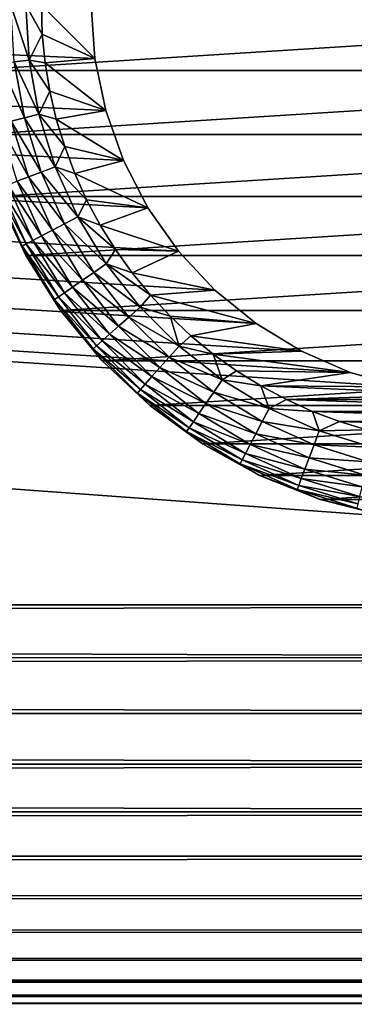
# Model space of a CAD drawing. Extents: x 0 to 500, y -78 to 1006.
# Tile 156 of 256: x 458.46 to 466.84, y 345.2 to 369.84. Entities that reach past the tile are written whole.
import ezdxf

# ---------------------------------------------------------------- set-up
doc = ezdxf.new("R2010")
doc.units = 0
doc.header["$LTSCALE"] = 65.185185
for name, color, linetype in [('42', 7, 'CONTINUOUS'), ('43', 7, 'CONTINUOUS'), ('44', 7, 'CONTINUOUS'), ('50', 7, 'CONTINUOUS'), ('56', 7, 'CONTINUOUS'), ('78', 7, 'CONTINUOUS'), ('79', 7, 'CONTINUOUS'), ('81', 7, 'CONTINUOUS')]:
    doc.layers.add(name, color=color, linetype=linetype)

msp = doc.modelspace()

# ---------------------------------------------------------------- linework, layer by layer
at = {"layer": '42', "color": 7, "linetype": 'CONTINUOUS'}
for points in [[(460.25, 370.2, 10), (460.341, 368.872, 10), (460.25, 370.2, 26), (460.25, 370.2, 10)], [(460.25, 370.2, 26), (460.341, 368.872, 10), (460.341, 368.872, 26), (460.25, 370.2, 26)], [(460.341, 368.872, 10), (460.612, 367.569, 10), (460.341, 368.872, 26), (460.341, 368.872, 10)], [(460.341, 368.872, 26), (460.612, 367.569, 10), (460.612, 367.569, 26), (460.341, 368.872, 26)], [(460.612, 367.569, 10), (461.057, 366.316, 10), (460.612, 367.569, 26), (460.612, 367.569, 10)], [(460.612, 367.569, 26), (461.057, 366.316, 10), (461.057, 366.316, 26), (460.612, 367.569, 26)], [(461.057, 366.316, 10), (461.669, 365.134, 10), (461.057, 366.316, 26), (461.057, 366.316, 10)], [(461.057, 366.316, 26), (461.669, 365.134, 10), (461.669, 365.134, 26), (461.057, 366.316, 26)], [(461.669, 365.134, 10), (462.437, 364.047, 10), (461.669, 365.134, 26), (461.669, 365.134, 10)], [(461.669, 365.134, 26), (462.437, 364.047, 10), (462.437, 364.047, 26), (461.669, 365.134, 26)], [(462.437, 364.047, 10), (463.345, 363.074, 10), (462.437, 364.047, 26), (462.437, 364.047, 10)], [(462.437, 364.047, 26), (463.345, 363.074, 10), (463.345, 363.074, 26), (462.437, 364.047, 26)], [(463.345, 363.074, 10), (464.377, 362.235, 10), (463.345, 363.074, 26), (463.345, 363.074, 10)], [(463.345, 363.074, 26), (464.377, 362.235, 10), (464.377, 362.235, 26), (463.345, 363.074, 26)], [(464.377, 362.235, 10), (465.514, 361.543, 10), (464.377, 362.235, 26), (464.377, 362.235, 10)], [(464.377, 362.235, 26), (465.514, 361.543, 10), (465.514, 361.543, 26), (464.377, 362.235, 26)], [(465.514, 361.543, 10), (466.735, 361.013, 10), (465.514, 361.543, 26), (465.514, 361.543, 10)], [(465.514, 361.543, 26), (466.735, 361.013, 10), (466.735, 361.013, 26), (465.514, 361.543, 26)], [(466.735, 361.013, 10), (468.016, 360.654, 10), (466.735, 361.013, 26), (466.735, 361.013, 10)], [(466.735, 361.013, 26), (468.016, 360.654, 10), (468.016, 360.654, 26), (466.735, 361.013, 26)]]:
    msp.add_3dface(points, dxfattribs=at)
at = {"layer": '43', "color": 7, "linetype": 'CONTINUOUS'}
for points in [[(460.25, 370.2, 26), (460.341, 368.872, 26), (459, 370.2, 26), (460.25, 370.2, 26)], [(459, 370.2, 26), (460.341, 368.872, 26), (459.024, 369.481, 26), (459, 370.2, 26)], [(459.024, 369.481, 26), (460.341, 368.872, 26), (459.094, 368.764, 26), (459.024, 369.481, 26)], [(460.341, 368.872, 26), (460.612, 367.569, 26), (459.094, 368.764, 26), (460.341, 368.872, 26)], [(459.094, 368.764, 26), (460.612, 367.569, 26), (459.211, 368.054, 26), (459.094, 368.764, 26)], [(459.211, 368.054, 26), (460.612, 367.569, 26), (459.375, 367.353, 26), (459.211, 368.054, 26)], [(460.612, 367.569, 26), (461.057, 366.316, 26), (459.375, 367.353, 26), (460.612, 367.569, 26)], [(459.375, 367.353, 26), (461.057, 366.316, 26), (459.584, 366.664, 26), (459.375, 367.353, 26)], [(459.584, 366.664, 26), (461.057, 366.316, 26), (459.837, 365.991, 26), (459.584, 366.664, 26)], [(461.057, 366.316, 26), (461.669, 365.134, 26), (459.837, 365.991, 26), (461.057, 366.316, 26)], [(459.837, 365.991, 26), (461.669, 365.134, 26), (460.134, 365.335, 26), (459.837, 365.991, 26)], [(460.134, 365.335, 26), (461.669, 365.134, 26), (460.474, 364.7, 26), (460.134, 365.335, 26)], [(461.669, 365.134, 26), (462.437, 364.047, 26), (460.474, 364.7, 26), (461.669, 365.134, 26)], [(460.474, 364.7, 26), (462.437, 364.047, 26), (460.854, 364.089, 26), (460.474, 364.7, 26)], [(460.854, 364.089, 26), (462.437, 364.047, 26), (461.273, 363.504, 26), (460.854, 364.089, 26)], [(462.437, 364.047, 26), (463.345, 363.074, 26), (461.273, 363.504, 26), (462.437, 364.047, 26)], [(461.273, 363.504, 26), (463.345, 363.074, 26), (461.73, 362.947, 26), (461.273, 363.504, 26)], [(463.345, 363.074, 26), (464.377, 362.235, 26), (461.73, 362.947, 26), (463.345, 363.074, 26)], [(461.73, 362.947, 26), (464.377, 362.235, 26), (462.222, 362.422, 26), (461.73, 362.947, 26)], [(462.222, 362.422, 26), (464.377, 362.235, 26), (462.747, 361.93, 26), (462.222, 362.422, 26)], [(464.377, 362.235, 26), (465.514, 361.543, 26), (462.747, 361.93, 26), (464.377, 362.235, 26)], [(462.747, 361.93, 26), (465.514, 361.543, 26), (463.304, 361.473, 26), (462.747, 361.93, 26)], [(465.514, 361.543, 26), (466.735, 361.013, 26), (463.304, 361.473, 26), (465.514, 361.543, 26)], [(463.304, 361.473, 26), (466.735, 361.013, 26), (463.889, 361.054, 26), (463.304, 361.473, 26)], [(463.889, 361.054, 26), (466.735, 361.013, 26), (464.5, 360.674, 26), (463.889, 361.054, 26)], [(466.735, 361.013, 26), (468.016, 360.654, 26), (464.5, 360.674, 26), (466.735, 361.013, 26)], [(468.016, 360.654, 26), (469.335, 360.473, 26), (464.5, 360.674, 26), (468.016, 360.654, 26)], [(464.5, 360.674, 26), (469.335, 360.473, 26), (465.135, 360.334, 26), (464.5, 360.674, 26)], [(465.135, 360.334, 26), (469.335, 360.473, 26), (474.865, 360.334, 26), (465.135, 360.334, 26)], [(465.79, 360.037, 26), (465.135, 360.334, 26), (474.21, 360.037, 26), (465.79, 360.037, 26)], [(474.21, 360.037, 26), (465.135, 360.334, 26), (474.865, 360.334, 26), (474.21, 360.037, 26)], [(466.464, 359.784, 26), (465.79, 360.037, 26), (473.536, 359.784, 26), (466.464, 359.784, 26)], [(473.536, 359.784, 26), (465.79, 360.037, 26), (474.21, 360.037, 26), (473.536, 359.784, 26)], [(467.153, 359.575, 26), (466.464, 359.784, 26), (472.847, 359.575, 26), (467.153, 359.575, 26)], [(472.847, 359.575, 26), (466.464, 359.784, 26), (473.536, 359.784, 26), (472.847, 359.575, 26)]]:
    msp.add_3dface(points, dxfattribs=at)
at = {"layer": '44', "color": 7, "linetype": 'CONTINUOUS'}
for points in [[(457.103, 368.571, 76), (483, 370.2, 76), (457, 370.2, 76), (457.103, 368.571, 76)], [(482.897, 368.571, 76), (483, 370.2, 76), (457.103, 368.571, 76), (482.897, 368.571, 76)], [(457.408, 366.967, 76), (482.897, 368.571, 76), (457.103, 368.571, 76), (457.408, 366.967, 76)], [(482.592, 366.967, 76), (482.897, 368.571, 76), (457.408, 366.967, 76), (482.592, 366.967, 76)], [(457.913, 365.414, 76), (482.592, 366.967, 76), (457.408, 366.967, 76), (457.913, 365.414, 76)], [(482.087, 365.414, 76), (482.592, 366.967, 76), (457.913, 365.414, 76), (482.087, 365.414, 76)], [(458.608, 363.937, 76), (482.087, 365.414, 76), (457.913, 365.414, 76), (458.608, 363.937, 76)], [(481.392, 363.937, 76), (482.087, 365.414, 76), (458.608, 363.937, 76), (481.392, 363.937, 76)], [(459.483, 362.559, 76), (481.392, 363.937, 76), (458.608, 363.937, 76), (459.483, 362.559, 76)], [(480.517, 362.559, 76), (481.392, 363.937, 76), (459.483, 362.559, 76), (480.517, 362.559, 76)], [(460.523, 361.301, 76), (480.517, 362.559, 76), (459.483, 362.559, 76), (460.523, 361.301, 76)], [(479.477, 361.301, 76), (480.517, 362.559, 76), (460.523, 361.301, 76), (479.477, 361.301, 76)], [(461.713, 360.183, 76), (479.477, 361.301, 76), (460.523, 361.301, 76), (461.713, 360.183, 76)], [(478.287, 360.183, 76), (479.477, 361.301, 76), (461.713, 360.183, 76), (478.287, 360.183, 76)], [(463.034, 359.224, 76), (478.287, 360.183, 76), (461.713, 360.183, 76), (463.034, 359.224, 76)], [(476.966, 359.224, 76), (478.287, 360.183, 76), (463.034, 359.224, 76), (476.966, 359.224, 76)], [(464.465, 358.437, 76), (476.966, 359.224, 76), (463.034, 359.224, 76), (464.465, 358.437, 76)], [(475.535, 358.437, 76), (476.966, 359.224, 76), (464.465, 358.437, 76), (475.535, 358.437, 76)], [(465.983, 357.836, 76), (475.535, 358.437, 76), (464.465, 358.437, 76), (465.983, 357.836, 76)], [(474.017, 357.836, 76), (475.535, 358.437, 76), (465.983, 357.836, 76), (474.017, 357.836, 76)], [(467.564, 357.43, 76), (474.017, 357.836, 76), (465.983, 357.836, 76), (467.564, 357.43, 76)]]:
    msp.add_3dface(points, dxfattribs=at)
at = {"layer": '50', "color": 7, "linetype": 'CONTINUOUS'}
for points in [[(458.608, 363.937, 76), (457.913, 365.414, 76), (458.608, 363.937, 28), (458.608, 363.937, 76)], [(458.608, 363.937, 28), (457.913, 365.414, 76), (457.913, 365.414, 28), (458.608, 363.937, 28)], [(459.483, 362.559, 76), (458.608, 363.937, 76), (459.483, 362.559, 28), (459.483, 362.559, 76)], [(459.483, 362.559, 28), (458.608, 363.937, 76), (458.608, 363.937, 28), (459.483, 362.559, 28)], [(460.523, 361.301, 76), (459.483, 362.559, 76), (460.523, 361.301, 28), (460.523, 361.301, 76)], [(460.523, 361.301, 28), (459.483, 362.559, 76), (459.483, 362.559, 28), (460.523, 361.301, 28)], [(461.713, 360.183, 76), (460.523, 361.301, 76), (461.713, 360.183, 28), (461.713, 360.183, 76)], [(461.713, 360.183, 28), (460.523, 361.301, 76), (460.523, 361.301, 28), (461.713, 360.183, 28)], [(463.034, 359.224, 76), (461.713, 360.183, 76), (463.034, 359.224, 28), (463.034, 359.224, 76)], [(463.034, 359.224, 28), (461.713, 360.183, 76), (461.713, 360.183, 28), (463.034, 359.224, 28)], [(464.465, 358.437, 76), (463.034, 359.224, 76), (464.465, 358.437, 28), (464.465, 358.437, 76)], [(464.465, 358.437, 28), (463.034, 359.224, 76), (463.034, 359.224, 28), (464.465, 358.437, 28)], [(465.983, 357.836, 76), (464.465, 358.437, 76), (465.983, 357.836, 28), (465.983, 357.836, 76)], [(465.983, 357.836, 28), (464.465, 358.437, 76), (464.465, 358.437, 28), (465.983, 357.836, 28)], [(467.564, 357.43, 76), (465.983, 357.836, 76), (467.564, 357.43, 28), (467.564, 357.43, 76)], [(467.564, 357.43, 28), (465.983, 357.836, 76), (465.983, 357.836, 28), (467.564, 357.43, 28)]]:
    msp.add_3dface(points, dxfattribs=at)
at = {"layer": '56', "color": 7, "linetype": 'CONTINUOUS'}
for points in [[(458.61, 370.2, 26.038), (458.693, 368.827, 26.038), (458.234, 370.2, 26.152), (458.61, 370.2, 26.038)], [(458.234, 370.2, 26.152), (458.693, 368.827, 26.038), (458.32, 368.782, 26.152), (458.234, 370.2, 26.152)], [(459, 370.2, 26), (459.024, 369.481, 26), (458.61, 370.2, 26.038), (459, 370.2, 26)], [(458.61, 370.2, 26.038), (459.024, 369.481, 26), (458.693, 368.827, 26.038), (458.61, 370.2, 26.038)], [(459.024, 369.481, 26), (459.094, 368.764, 26), (458.693, 368.827, 26.038), (459.024, 369.481, 26)], [(458.32, 368.782, 26.152), (458.576, 367.384, 26.152), (457.977, 368.74, 26.337), (458.32, 368.782, 26.152)], [(457.977, 368.74, 26.337), (458.576, 367.384, 26.152), (458.24, 367.301, 26.337), (457.977, 368.74, 26.337)], [(458.693, 368.827, 26.038), (458.941, 367.474, 26.038), (458.32, 368.782, 26.152), (458.693, 368.827, 26.038)], [(458.32, 368.782, 26.152), (458.941, 367.474, 26.038), (458.576, 367.384, 26.152), (458.32, 368.782, 26.152)], [(459.094, 368.764, 26), (459.211, 368.054, 26), (458.693, 368.827, 26.038), (459.094, 368.764, 26)], [(458.693, 368.827, 26.038), (459.211, 368.054, 26), (458.941, 367.474, 26.038), (458.693, 368.827, 26.038)], [(459.211, 368.054, 26), (459.375, 367.353, 26), (458.941, 367.474, 26.038), (459.211, 368.054, 26)], [(458.941, 367.474, 26.038), (459.35, 366.161, 26.038), (458.576, 367.384, 26.152), (458.941, 367.474, 26.038)], [(459.375, 367.353, 26), (459.584, 366.664, 26), (458.941, 367.474, 26.038), (459.375, 367.353, 26)], [(458.941, 367.474, 26.038), (459.584, 366.664, 26), (459.35, 366.161, 26.038), (458.941, 367.474, 26.038)], [(458.24, 367.301, 26.337), (458.675, 365.905, 26.337), (457.946, 367.229, 26.587), (458.24, 367.301, 26.337)], [(457.946, 367.229, 26.587), (458.675, 365.905, 26.337), (458.392, 365.798, 26.587), (457.946, 367.229, 26.587)], [(458.576, 367.384, 26.152), (458.999, 366.028, 26.152), (458.24, 367.301, 26.337), (458.576, 367.384, 26.152)], [(458.24, 367.301, 26.337), (458.999, 366.028, 26.152), (458.675, 365.905, 26.337), (458.24, 367.301, 26.337)], [(458.576, 367.384, 26.152), (459.35, 366.161, 26.038), (458.999, 366.028, 26.152), (458.576, 367.384, 26.152)], [(459.584, 366.664, 26), (459.837, 365.991, 26), (459.35, 366.161, 26.038), (459.584, 366.664, 26)], [(459.35, 366.161, 26.038), (459.914, 364.907, 26.038), (458.999, 366.028, 26.152), (459.35, 366.161, 26.038)], [(459.837, 365.991, 26), (460.134, 365.335, 26), (459.35, 366.161, 26.038), (459.837, 365.991, 26)], [(459.35, 366.161, 26.038), (460.134, 365.335, 26), (459.914, 364.907, 26.038), (459.35, 366.161, 26.038)], [(458.999, 366.028, 26.152), (459.582, 364.732, 26.152), (458.675, 365.905, 26.337), (458.999, 366.028, 26.152)], [(458.999, 366.028, 26.152), (459.914, 364.907, 26.038), (459.582, 364.732, 26.152), (458.999, 366.028, 26.152)], [(458.159, 365.709, 26.89), (458.787, 364.315, 26.89), (457.986, 365.644, 27.236), (458.159, 365.709, 26.89)], [(458.392, 365.798, 26.587), (459.007, 364.43, 26.587), (458.159, 365.709, 26.89), (458.392, 365.798, 26.587)], [(458.159, 365.709, 26.89), (459.007, 364.43, 26.587), (458.787, 364.315, 26.89), (458.159, 365.709, 26.89)], [(458.675, 365.905, 26.337), (459.276, 364.571, 26.337), (458.392, 365.798, 26.587), (458.675, 365.905, 26.337)], [(458.392, 365.798, 26.587), (459.276, 364.571, 26.337), (459.007, 364.43, 26.587), (458.392, 365.798, 26.587)], [(458.675, 365.905, 26.337), (459.582, 364.732, 26.152), (459.276, 364.571, 26.337), (458.675, 365.905, 26.337)], [(457.986, 365.644, 27.236), (458.623, 364.229, 27.236), (457.88, 365.604, 27.612), (457.986, 365.644, 27.236)], [(457.913, 365.414, 28), (457.88, 365.604, 27.612), (458.523, 364.176, 27.612), (457.913, 365.414, 28)], [(457.88, 365.604, 27.612), (458.623, 364.229, 27.236), (458.523, 364.176, 27.612), (457.88, 365.604, 27.612)], [(457.986, 365.644, 27.236), (458.787, 364.315, 26.89), (458.623, 364.229, 27.236), (457.986, 365.644, 27.236)], [(458.608, 363.937, 28), (457.913, 365.414, 28), (458.523, 364.176, 27.612), (458.608, 363.937, 28)], [(460.134, 365.335, 26), (460.474, 364.7, 26), (459.914, 364.907, 26.038), (460.134, 365.335, 26)], [(459.582, 364.732, 26.152), (460.317, 363.516, 26.152), (459.276, 364.571, 26.337), (459.582, 364.732, 26.152)], [(459.914, 364.907, 26.038), (460.626, 363.73, 26.038), (459.582, 364.732, 26.152), (459.914, 364.907, 26.038)], [(459.582, 364.732, 26.152), (460.626, 363.73, 26.038), (460.317, 363.516, 26.152), (459.582, 364.732, 26.152)], [(460.474, 364.7, 26), (460.854, 364.089, 26), (459.914, 364.907, 26.038), (460.474, 364.7, 26)], [(459.914, 364.907, 26.038), (460.854, 364.089, 26), (460.626, 363.73, 26.038), (459.914, 364.907, 26.038)], [(459.007, 364.43, 26.587), (459.783, 363.147, 26.587), (458.787, 364.315, 26.89), (459.007, 364.43, 26.587)], [(459.276, 364.571, 26.337), (460.032, 363.32, 26.337), (459.007, 364.43, 26.587), (459.276, 364.571, 26.337)], [(459.007, 364.43, 26.587), (460.032, 363.32, 26.337), (459.783, 363.147, 26.587), (459.007, 364.43, 26.587)], [(459.276, 364.571, 26.337), (460.317, 363.516, 26.152), (460.032, 363.32, 26.337), (459.276, 364.571, 26.337)], [(458.623, 364.229, 27.236), (459.426, 362.901, 27.236), (458.523, 364.176, 27.612), (458.623, 364.229, 27.236)], [(458.787, 364.315, 26.89), (459.578, 363.006, 26.89), (458.623, 364.229, 27.236), (458.787, 364.315, 26.89)], [(458.623, 364.229, 27.236), (459.578, 363.006, 26.89), (459.426, 362.901, 27.236), (458.623, 364.229, 27.236)], [(458.787, 364.315, 26.89), (459.783, 363.147, 26.587), (459.578, 363.006, 26.89), (458.787, 364.315, 26.89)], [(458.608, 363.937, 28), (458.523, 364.176, 27.612), (459.332, 362.837, 27.612), (458.608, 363.937, 28)], [(458.523, 364.176, 27.612), (459.426, 362.901, 27.236), (459.332, 362.837, 27.612), (458.523, 364.176, 27.612)], [(460.854, 364.089, 26), (461.273, 363.504, 26), (460.626, 363.73, 26.038), (460.854, 364.089, 26)], [(459.483, 362.559, 28), (458.608, 363.937, 28), (459.332, 362.837, 27.612), (459.483, 362.559, 28)], [(460.626, 363.73, 26.038), (461.474, 362.647, 26.038), (460.317, 363.516, 26.152), (460.626, 363.73, 26.038)], [(461.273, 363.504, 26), (461.73, 362.947, 26), (460.626, 363.73, 26.038), (461.273, 363.504, 26)], [(460.626, 363.73, 26.038), (461.73, 362.947, 26), (461.474, 362.647, 26.038), (460.626, 363.73, 26.038)], [(460.317, 363.516, 26.152), (461.193, 362.398, 26.152), (460.032, 363.32, 26.337), (460.317, 363.516, 26.152)], [(460.317, 363.516, 26.152), (461.474, 362.647, 26.038), (461.193, 362.398, 26.152), (460.317, 363.516, 26.152)], [(460.032, 363.32, 26.337), (460.934, 362.168, 26.337), (459.783, 363.147, 26.587), (460.032, 363.32, 26.337)], [(460.032, 363.32, 26.337), (461.193, 362.398, 26.152), (460.934, 362.168, 26.337), (460.032, 363.32, 26.337)], [(459.578, 363.006, 26.89), (460.521, 361.802, 26.89), (459.426, 362.901, 27.236), (459.578, 363.006, 26.89)], [(459.783, 363.147, 26.587), (460.707, 361.967, 26.587), (459.578, 363.006, 26.89), (459.783, 363.147, 26.587)], [(459.578, 363.006, 26.89), (460.707, 361.967, 26.587), (460.521, 361.802, 26.89), (459.578, 363.006, 26.89)], [(459.783, 363.147, 26.587), (460.934, 362.168, 26.337), (460.707, 361.967, 26.587), (459.783, 363.147, 26.587)], [(459.426, 362.901, 27.236), (460.383, 361.68, 27.236), (459.332, 362.837, 27.612), (459.426, 362.901, 27.236)], [(459.483, 362.559, 28), (459.332, 362.837, 27.612), (460.298, 361.605, 27.612), (459.483, 362.559, 28)], [(459.332, 362.837, 27.612), (460.383, 361.68, 27.236), (460.298, 361.605, 27.612), (459.332, 362.837, 27.612)], [(459.426, 362.901, 27.236), (460.521, 361.802, 26.89), (460.383, 361.68, 27.236), (459.426, 362.901, 27.236)], [(461.73, 362.947, 26), (462.222, 362.422, 26), (461.474, 362.647, 26.038), (461.73, 362.947, 26)], [(460.523, 361.301, 28), (459.483, 362.559, 28), (460.298, 361.605, 27.612), (460.523, 361.301, 28)], [(461.474, 362.647, 26.038), (462.447, 361.674, 26.038), (461.193, 362.398, 26.152), (461.474, 362.647, 26.038)], [(461.474, 362.647, 26.038), (462.222, 362.422, 26), (462.447, 361.674, 26.038), (461.474, 362.647, 26.038)], [(461.193, 362.398, 26.152), (462.198, 361.393, 26.152), (460.934, 362.168, 26.337), (461.193, 362.398, 26.152)], [(461.193, 362.398, 26.152), (462.447, 361.674, 26.038), (462.198, 361.393, 26.152), (461.193, 362.398, 26.152)], [(462.222, 362.422, 26), (462.747, 361.93, 26), (462.447, 361.674, 26.038), (462.222, 362.422, 26)], [(460.707, 361.967, 26.587), (461.767, 360.907, 26.587), (460.521, 361.802, 26.89), (460.707, 361.967, 26.587)], [(460.934, 362.168, 26.337), (461.968, 361.134, 26.337), (460.707, 361.967, 26.587), (460.934, 362.168, 26.337)], [(460.707, 361.967, 26.587), (461.968, 361.134, 26.337), (461.767, 360.907, 26.587), (460.707, 361.967, 26.587)], [(460.934, 362.168, 26.337), (462.198, 361.393, 26.152), (461.968, 361.134, 26.337), (460.934, 362.168, 26.337)], [(460.521, 361.802, 26.89), (461.602, 360.721, 26.89), (460.383, 361.68, 27.236), (460.521, 361.802, 26.89)], [(460.521, 361.802, 26.89), (461.767, 360.907, 26.587), (461.602, 360.721, 26.89), (460.521, 361.802, 26.89)], [(462.747, 361.93, 26), (463.304, 361.473, 26), (462.447, 361.674, 26.038), (462.747, 361.93, 26)], [(460.383, 361.68, 27.236), (461.48, 360.583, 27.236), (460.298, 361.605, 27.612), (460.383, 361.68, 27.236)], [(460.523, 361.301, 28), (460.298, 361.605, 27.612), (461.405, 360.498, 27.612), (460.523, 361.301, 28)], [(460.298, 361.605, 27.612), (461.48, 360.583, 27.236), (461.405, 360.498, 27.612), (460.298, 361.605, 27.612)], [(460.383, 361.68, 27.236), (461.602, 360.721, 26.89), (461.48, 360.583, 27.236), (460.383, 361.68, 27.236)], [(462.447, 361.674, 26.038), (463.53, 360.826, 26.038), (462.198, 361.393, 26.152), (462.447, 361.674, 26.038)], [(462.447, 361.674, 26.038), (463.304, 361.473, 26), (463.53, 360.826, 26.038), (462.447, 361.674, 26.038)], [(461.713, 360.183, 28), (460.523, 361.301, 28), (461.405, 360.498, 27.612), (461.713, 360.183, 28)], [(462.198, 361.393, 26.152), (463.316, 360.517, 26.152), (461.968, 361.134, 26.337), (462.198, 361.393, 26.152)], [(462.198, 361.393, 26.152), (463.53, 360.826, 26.038), (463.316, 360.517, 26.152), (462.198, 361.393, 26.152)], [(463.304, 361.473, 26), (463.889, 361.054, 26), (463.53, 360.826, 26.038), (463.304, 361.473, 26)], [(461.968, 361.134, 26.337), (463.12, 360.232, 26.337), (461.767, 360.907, 26.587), (461.968, 361.134, 26.337)], [(461.968, 361.134, 26.337), (463.316, 360.517, 26.152), (463.12, 360.232, 26.337), (461.968, 361.134, 26.337)], [(463.889, 361.054, 26), (464.5, 360.674, 26), (463.53, 360.826, 26.038), (463.889, 361.054, 26)], [(461.767, 360.907, 26.587), (462.947, 359.983, 26.587), (461.602, 360.721, 26.89), (461.767, 360.907, 26.587)], [(461.767, 360.907, 26.587), (463.12, 360.232, 26.337), (462.947, 359.983, 26.587), (461.767, 360.907, 26.587)], [(463.53, 360.826, 26.038), (464.707, 360.114, 26.038), (463.316, 360.517, 26.152), (463.53, 360.826, 26.038)], [(463.53, 360.826, 26.038), (464.5, 360.674, 26), (464.707, 360.114, 26.038), (463.53, 360.826, 26.038)], [(461.48, 360.583, 27.236), (462.701, 359.626, 27.236), (461.405, 360.498, 27.612), (461.48, 360.583, 27.236)], [(461.713, 360.183, 28), (461.405, 360.498, 27.612), (462.637, 359.532, 27.612), (461.713, 360.183, 28)], [(461.405, 360.498, 27.612), (462.701, 359.626, 27.236), (462.637, 359.532, 27.612), (461.405, 360.498, 27.612)], [(461.602, 360.721, 26.89), (462.806, 359.778, 26.89), (461.48, 360.583, 27.236), (461.602, 360.721, 26.89)], [(461.48, 360.583, 27.236), (462.806, 359.778, 26.89), (462.701, 359.626, 27.236), (461.48, 360.583, 27.236)], [(461.602, 360.721, 26.89), (462.947, 359.983, 26.587), (462.806, 359.778, 26.89), (461.602, 360.721, 26.89)], [(463.316, 360.517, 26.152), (464.532, 359.782, 26.152), (463.12, 360.232, 26.337), (463.316, 360.517, 26.152)], [(463.316, 360.517, 26.152), (464.707, 360.114, 26.038), (464.532, 359.782, 26.152), (463.316, 360.517, 26.152)], [(464.5, 360.674, 26), (465.135, 360.334, 26), (464.707, 360.114, 26.038), (464.5, 360.674, 26)], [(465.135, 360.334, 26), (465.79, 360.037, 26), (464.707, 360.114, 26.038), (465.135, 360.334, 26)], [(463.034, 359.224, 28), (461.713, 360.183, 28), (462.637, 359.532, 27.612), (463.034, 359.224, 28)], [(463.12, 360.232, 26.337), (464.371, 359.476, 26.337), (462.947, 359.983, 26.587), (463.12, 360.232, 26.337)], [(463.12, 360.232, 26.337), (464.532, 359.782, 26.152), (464.371, 359.476, 26.337), (463.12, 360.232, 26.337)], [(464.707, 360.114, 26.038), (465.961, 359.55, 26.038), (464.532, 359.782, 26.152), (464.707, 360.114, 26.038)], [(464.707, 360.114, 26.038), (465.79, 360.037, 26), (465.961, 359.55, 26.038), (464.707, 360.114, 26.038)], [(465.79, 360.037, 26), (466.464, 359.784, 26), (465.961, 359.55, 26.038), (465.79, 360.037, 26)], [(462.806, 359.778, 26.89), (464.115, 358.987, 26.89), (462.701, 359.626, 27.236), (462.806, 359.778, 26.89)], [(462.947, 359.983, 26.587), (464.23, 359.207, 26.587), (462.806, 359.778, 26.89), (462.947, 359.983, 26.587)], [(462.806, 359.778, 26.89), (464.23, 359.207, 26.587), (464.115, 358.987, 26.89), (462.806, 359.778, 26.89)], [(462.947, 359.983, 26.587), (464.371, 359.476, 26.337), (464.23, 359.207, 26.587), (462.947, 359.983, 26.587)], [(464.532, 359.782, 26.152), (465.828, 359.199, 26.152), (464.371, 359.476, 26.337), (464.532, 359.782, 26.152)], [(464.532, 359.782, 26.152), (465.961, 359.55, 26.038), (465.828, 359.199, 26.152), (464.532, 359.782, 26.152)], [(466.464, 359.784, 26), (467.153, 359.575, 26), (465.961, 359.55, 26.038), (466.464, 359.784, 26)], [(462.701, 359.626, 27.236), (464.029, 358.823, 27.236), (462.637, 359.532, 27.612), (462.701, 359.626, 27.236)], [(463.034, 359.224, 28), (462.637, 359.532, 27.612), (463.976, 358.723, 27.612), (463.034, 359.224, 28)], [(462.637, 359.532, 27.612), (464.029, 358.823, 27.236), (463.976, 358.723, 27.612), (462.637, 359.532, 27.612)], [(462.701, 359.626, 27.236), (464.115, 358.987, 26.89), (464.029, 358.823, 27.236), (462.701, 359.626, 27.236)], [(465.961, 359.55, 26.038), (467.274, 359.141, 26.038), (465.828, 359.199, 26.152), (465.961, 359.55, 26.038)], [(465.961, 359.55, 26.038), (467.153, 359.575, 26), (467.274, 359.141, 26.038), (465.961, 359.55, 26.038)], [(464.371, 359.476, 26.337), (465.705, 358.875, 26.337), (464.23, 359.207, 26.587), (464.371, 359.476, 26.337)], [(464.371, 359.476, 26.337), (465.828, 359.199, 26.152), (465.705, 358.875, 26.337), (464.371, 359.476, 26.337)], [(464.465, 358.437, 28), (463.034, 359.224, 28), (463.976, 358.723, 27.612), (464.465, 358.437, 28)], [(464.23, 359.207, 26.587), (465.598, 358.592, 26.587), (464.115, 358.987, 26.89), (464.23, 359.207, 26.587)], [(464.23, 359.207, 26.587), (465.705, 358.875, 26.337), (465.598, 358.592, 26.587), (464.23, 359.207, 26.587)], [(465.828, 359.199, 26.152), (467.184, 358.776, 26.152), (465.705, 358.875, 26.337), (465.828, 359.199, 26.152)], [(465.828, 359.199, 26.152), (467.274, 359.141, 26.038), (467.184, 358.776, 26.152), (465.828, 359.199, 26.152)], [(464.029, 358.823, 27.236), (465.444, 358.186, 27.236), (463.976, 358.723, 27.612), (464.029, 358.823, 27.236)], [(464.115, 358.987, 26.89), (465.509, 358.359, 26.89), (464.029, 358.823, 27.236), (464.115, 358.987, 26.89)], [(464.029, 358.823, 27.236), (465.509, 358.359, 26.89), (465.444, 358.186, 27.236), (464.029, 358.823, 27.236)], [(464.115, 358.987, 26.89), (465.598, 358.592, 26.587), (465.509, 358.359, 26.89), (464.115, 358.987, 26.89)], [(465.705, 358.875, 26.337), (467.101, 358.44, 26.337), (465.598, 358.592, 26.587), (465.705, 358.875, 26.337)], [(465.705, 358.875, 26.337), (467.184, 358.776, 26.152), (467.101, 358.44, 26.337), (465.705, 358.875, 26.337)], [(464.465, 358.437, 28), (463.976, 358.723, 27.612), (465.404, 358.08, 27.612), (464.465, 358.437, 28)], [(463.976, 358.723, 27.612), (465.444, 358.186, 27.236), (465.404, 358.08, 27.612), (463.976, 358.723, 27.612)], [(465.598, 358.592, 26.587), (467.029, 358.146, 26.587), (465.509, 358.359, 26.89), (465.598, 358.592, 26.587)], [(465.598, 358.592, 26.587), (467.101, 358.44, 26.337), (467.029, 358.146, 26.587), (465.598, 358.592, 26.587)], [(465.983, 357.836, 28), (464.465, 358.437, 28), (465.404, 358.08, 27.612), (465.983, 357.836, 28)], [(465.509, 358.359, 26.89), (466.969, 357.904, 26.89), (465.444, 358.186, 27.236), (465.509, 358.359, 26.89)], [(465.509, 358.359, 26.89), (467.029, 358.146, 26.587), (466.969, 357.904, 26.89), (465.509, 358.359, 26.89)], [(465.444, 358.186, 27.236), (466.925, 357.725, 27.236), (465.404, 358.08, 27.612), (465.444, 358.186, 27.236)], [(465.983, 357.836, 28), (465.404, 358.08, 27.612), (466.898, 357.615, 27.612), (465.983, 357.836, 28)], [(465.404, 358.08, 27.612), (466.925, 357.725, 27.236), (466.898, 357.615, 27.612), (465.404, 358.08, 27.612)], [(465.444, 358.186, 27.236), (466.969, 357.904, 26.89), (466.925, 357.725, 27.236), (465.444, 358.186, 27.236)], [(467.564, 357.43, 28), (465.983, 357.836, 28), (466.898, 357.615, 27.612), (467.564, 357.43, 28)]]:
    msp.add_3dface(points, dxfattribs=at)
at = {"layer": '78', "color": 7, "linetype": 'CONTINUOUS'}
for points in [[(86.18, 355.2, 10), (86.223, 354.226, 9.952), (498, 355.2, 10), (86.18, 355.2, 10)], [(86.223, 354.226, -9.952), (86.18, 355.2, -10), (498, 353.838, -9.907), (86.223, 354.226, -9.952)], [(498, 353.838, -9.907), (86.18, 355.2, -10), (498, 355.2, -10), (498, 353.838, -9.907)], [(498, 355.2, 10), (86.223, 354.226, 9.952), (498, 353.838, 9.907), (498, 355.2, 10)], [(86.223, 354.226, 9.952), (86.351, 353.237, 9.805), (498, 353.838, 9.907), (86.223, 354.226, 9.952)], [(86.351, 353.237, -9.805), (86.223, 354.226, -9.952), (498, 353.838, -9.907), (86.351, 353.237, -9.805)], [(498, 353.838, 9.907), (86.351, 353.237, 9.805), (498, 352.502, 9.629), (498, 353.838, 9.907)], [(498, 352.502, -9.629), (86.351, 353.237, -9.805), (498, 353.838, -9.907), (498, 352.502, -9.629)], [(86.351, 353.237, 9.805), (86.57, 352.222, 9.546), (498, 352.502, 9.629), (86.351, 353.237, 9.805)], [(86.57, 352.222, -9.546), (86.351, 353.237, -9.805), (498, 352.502, -9.629), (86.57, 352.222, -9.546)], [(498, 352.502, 9.629), (86.57, 352.222, 9.546), (498, 351.216, 9.172), (498, 352.502, 9.629)], [(498, 351.216, -9.172), (86.57, 352.222, -9.546), (498, 352.502, -9.629), (498, 351.216, -9.172)], [(86.57, 352.222, 9.546), (86.881, 351.181, 9.157), (498, 351.216, 9.172), (86.57, 352.222, 9.546)], [(86.881, 351.181, -9.157), (86.57, 352.222, -9.546), (498, 351.216, -9.172), (86.881, 351.181, -9.157)], [(86.881, 351.181, 9.157), (87.276, 350.131, 8.62), (498, 351.216, 9.172), (86.881, 351.181, 9.157)], [(498, 350.004, -8.544), (86.881, 351.181, -9.157), (498, 351.216, -9.172), (498, 350.004, -8.544)], [(87.276, 350.131, -8.62), (86.881, 351.181, -9.157), (498, 350.004, -8.544), (87.276, 350.131, -8.62)], [(498, 351.216, 9.172), (87.276, 350.131, 8.62), (498, 350.004, 8.544), (498, 351.216, 9.172)], [(87.276, 350.131, 8.62), (87.731, 349.111, 7.933), (498, 350.004, 8.544), (87.276, 350.131, 8.62)], [(87.731, 349.111, -7.933), (87.276, 350.131, -8.62), (498, 350.004, -8.544), (87.731, 349.111, -7.933)], [(498, 350.004, 8.544), (87.731, 349.111, 7.933), (498, 348.889, 7.757), (498, 350.004, 8.544)], [(498, 348.889, -7.757), (87.731, 349.111, -7.933), (498, 350.004, -8.544), (498, 348.889, -7.757)], [(87.731, 349.111, 7.933), (88.206, 348.171, 7.113), (498, 348.889, 7.757), (87.731, 349.111, 7.933)], [(88.206, 348.171, -7.113), (87.731, 349.111, -7.933), (498, 348.889, -7.757), (88.206, 348.171, -7.113)], [(498, 348.889, 7.757), (88.206, 348.171, 7.113), (498, 347.892, 6.826), (498, 348.889, 7.757)], [(498, 347.892, -6.826), (88.206, 348.171, -7.113), (498, 348.889, -7.757), (498, 347.892, -6.826)], [(88.206, 348.171, 7.113), (88.661, 347.35, 6.195), (498, 347.892, 6.826), (88.206, 348.171, 7.113)], [(88.661, 347.35, -6.195), (88.206, 348.171, -7.113), (498, 347.892, -6.826), (88.661, 347.35, -6.195)], [(498, 347.892, 6.826), (88.661, 347.35, 6.195), (498, 347.03, 5.767), (498, 347.892, 6.826)], [(498, 347.03, -5.767), (88.661, 347.35, -6.195), (498, 347.892, -6.826), (498, 347.03, -5.767)], [(88.661, 347.35, 6.195), (89.065, 346.666, 5.213), (498, 347.03, 5.767), (88.661, 347.35, 6.195)], [(89.065, 346.666, -5.213), (88.661, 347.35, -6.195), (498, 347.03, -5.767), (89.065, 346.666, -5.213)], [(498, 347.03, 5.767), (89.065, 346.666, 5.213), (498, 346.321, 4.601), (498, 347.03, 5.767)], [(498, 346.321, -4.601), (89.065, 346.666, -5.213), (498, 347.03, -5.767), (498, 346.321, -4.601)], [(89.065, 346.666, 5.213), (89.402, 346.122, 4.193), (498, 346.321, 4.601), (89.065, 346.666, 5.213)], [(89.402, 346.122, -4.194), (89.065, 346.666, -5.213), (498, 346.321, -4.601), (89.402, 346.122, -4.194)], [(498, 346.321, 4.601), (89.402, 346.122, 4.193), (498, 345.777, 3.349), (498, 346.321, 4.601)], [(498, 345.777, -3.349), (89.402, 346.122, -4.194), (498, 346.321, -4.601), (498, 345.777, -3.349)], [(89.402, 346.122, 4.193), (89.665, 345.71, 3.154), (498, 345.777, 3.349), (89.402, 346.122, 4.193)], [(89.665, 345.71, -3.154), (89.402, 346.122, -4.194), (498, 345.777, -3.349), (89.665, 345.71, -3.154)], [(89.665, 345.71, 3.154), (89.852, 345.424, 2.105), (498, 345.777, 3.349), (89.665, 345.71, 3.154)], [(498, 345.409, -2.035), (89.665, 345.71, -3.154), (498, 345.777, -3.349), (498, 345.409, -2.035)], [(89.852, 345.424, -2.105), (89.665, 345.71, -3.154), (498, 345.409, -2.035), (89.852, 345.424, -2.105)], [(498, 345.777, 3.349), (89.852, 345.424, 2.105), (498, 345.409, 2.035), (498, 345.777, 3.349)], [(89.852, 345.424, 2.105), (89.963, 345.256, 1.053), (498, 345.409, 2.035), (89.852, 345.424, 2.105)], [(89.963, 345.256, -1.053), (89.852, 345.424, -2.105), (498, 345.409, -2.035), (89.963, 345.256, -1.053)], [(498, 345.409, 2.035), (89.963, 345.256, 1.053), (498, 345.223, 0.682), (498, 345.409, 2.035)], [(498, 345.223, -0.682), (89.963, 345.256, -1.053), (498, 345.409, -2.035), (498, 345.223, -0.682)], [(89.963, 345.256, 1.053), (90, 345.2, 0), (498, 345.223, 0.682), (89.963, 345.256, 1.053)], [(90, 345.2, 0), (89.963, 345.256, -1.053), (498, 345.223, -0.682), (90, 345.2, 0)], [(498, 345.223, 0.682), (90, 345.2, 0), (498, 345.223, -0.682), (498, 345.223, 0.682)]]:
    msp.add_3dface(points, dxfattribs=at)
at = {"layer": '79', "color": 7, "linetype": 'CONTINUOUS'}
for points in [[(86.18, 355.2, -10), (86.18, 385.2, -10), (498, 385.2, -10), (86.18, 355.2, -10)], [(498, 355.2, -10), (86.18, 355.2, -10), (498, 385.2, -10), (498, 355.2, -10)]]:
    msp.add_3dface(points, dxfattribs=at)
at = {"layer": '81', "color": 7, "linetype": 'CONTINUOUS'}
for points in [[(86.18, 385.2, 10), (86.18, 355.2, 10), (498, 355.2, 10), (86.18, 385.2, 10)], [(86.18, 385.2, 10), (498, 355.2, 10), (468.016, 360.654, 10), (86.18, 385.2, 10)], [(460.25, 370.2, 10), (86.18, 385.2, 10), (460.341, 368.872, 10), (460.25, 370.2, 10)], [(460.341, 368.872, 10), (86.18, 385.2, 10), (460.612, 367.569, 10), (460.341, 368.872, 10)], [(460.612, 367.569, 10), (86.18, 385.2, 10), (461.057, 366.316, 10), (460.612, 367.569, 10)], [(461.057, 366.316, 10), (86.18, 385.2, 10), (461.669, 365.134, 10), (461.057, 366.316, 10)], [(461.669, 365.134, 10), (86.18, 385.2, 10), (462.437, 364.047, 10), (461.669, 365.134, 10)], [(462.437, 364.047, 10), (86.18, 385.2, 10), (463.345, 363.074, 10), (462.437, 364.047, 10)], [(463.345, 363.074, 10), (86.18, 385.2, 10), (464.377, 362.235, 10), (463.345, 363.074, 10)], [(464.377, 362.235, 10), (86.18, 385.2, 10), (465.514, 361.543, 10), (464.377, 362.235, 10)], [(465.514, 361.543, 10), (86.18, 385.2, 10), (466.735, 361.013, 10), (465.514, 361.543, 10)], [(466.735, 361.013, 10), (86.18, 385.2, 10), (468.016, 360.654, 10), (466.735, 361.013, 10)]]:
    msp.add_3dface(points, dxfattribs=at)

doc.saveas('drawing.dxf')
